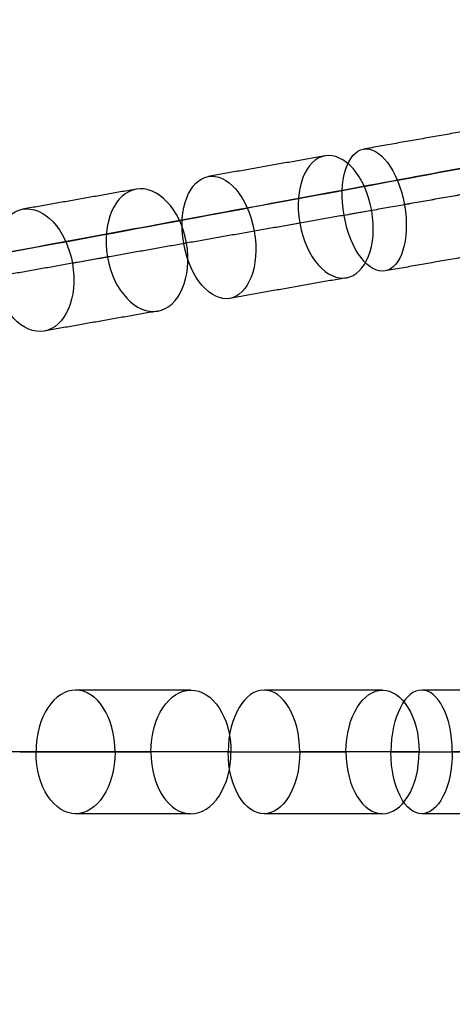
# Model space of a CAD drawing. Header units: millimetres. Extents: x -60 to 60, y -60 to 60.
# Tile 56 of 61: x 44 to 51, y -4 to 11. Entities that reach past the tile are written whole.
import ezdxf

# ---------------------------------------------------------------- set-up
doc = ezdxf.new("R2010")
doc.units = ezdxf.units.MM
doc.header["$MEASUREMENT"] = 0
doc.layers.add('Metal', color=7, linetype='Continuous', true_color=0xb2b2b2)
doc.layers.add('Opal glass', color=7, linetype='Continuous', true_color=0x7b7b7b)

msp = doc.modelspace()

# ---------------------------------------------------------------- linework, layer by layer
at = {"layer": 'Metal'}
for centre, radius in [((0.397, -0.384, 97.154), 56.961), ((0.397, -0.384, 93.154), 53.961), ((0.397, -0.384, 100.154), 53.961)]:
    msp.add_circle(centre, radius, dxfattribs=at)
for centre, radius, start, end in [((0.39, -0.346, 97.154), 60, 0, 180), ((0.39, -0.346, 107.154), 60, 0, 180), ((0.39, -0.346, 97.154), 60, 0, 180), ((0.39, -0.346, 97.154), 58.5, 0, 180), ((0.39, -0.346, 97.154), 57, 0, 180), ((0.39, -0.346, 107.154), 57, 0, 180), ((0.39, -0.346, 97.154), 57, 0, 180), ((0.397, -0.384, 107.154), 56.961, 285.0362, 95.9739), ((0.397, -0.384, 107.154), 56.961, 285.0362, 95.9739), ((0.397, -0.384, 102.154), 56.961, 285.5577, 85.3424), ((0.397, -0.384, 107.154), 55.461, 285.159, 95.8511), ((0.397, -0.384, 107.154), 53.961, 285.2887, 95.7214), ((0.397, -0.384, 107.154), 53.961, 285.2887, 95.7214), ((0.39, -0.346, 97.154), 60, 180, 0), ((0.39, -0.346, 107.154), 60, 180, 0), ((0.39, -0.346, 97.154), 60, 180, 0), ((0.39, -0.346, 97.154), 58.5, 180, 360), ((0.39, -0.346, 97.154), 57, 180, 0), ((0.39, -0.346, 107.154), 57, 180, 0), ((0.39, -0.346, 97.154), 57, 180, 0)]:
    msp.add_arc(centre, radius, start, end, dxfattribs=at)
for points in [[(51.987, 9.767, 136.058), (50.932, 9.581, 134.883), (49.877, 9.395, 133.708)], [(49.255, 9.285, 140.612), (48.312, 9.119, 139.339), (47.369, 8.953, 138.066)], [(52.661, 8.871, 135.131), (51.6, 8.683, 133.949), (50.538, 8.496, 132.766)], [(46.205, 8.748, 144.813), (45.288, 8.586, 143.575), (44.37, 8.424, 142.336)], [(51.659, 8.694, 136.983), (50.61, 8.509, 135.815), (49.562, 8.324, 134.648)], [(50.009, 8.403, 139.733), (49.06, 8.236, 138.451), (48.111, 8.068, 137.169)], [(48.846, 8.198, 141.49), (47.909, 8.033, 140.225), (46.972, 7.868, 138.96)], [(47.016, 7.875, 144.01), (46.095, 7.713, 142.766), (45.173, 7.55, 141.521)], [(52.334, 7.798, 136.058), (51.28, 7.612, 134.883), (50.225, 7.426, 133.708)], [(45.741, 7.65, 145.616), (44.828, 7.489, 144.383), (43.915, 7.328, 143.15)], [(49.602, 7.316, 140.612), (48.659, 7.15, 139.339), (47.716, 6.983, 138.066)], [(46.553, 6.778, 144.813), (45.635, 6.616, 143.575), (44.718, 6.455, 142.336)], [(47.089, 0.654, 144.813), (46.157, 0.654, 143.575), (45.225, 0.654, 142.336)], [(50.185, 0.654, 140.612), (49.227, 0.654, 139.339), (48.27, 0.654, 138.066)], [(52.959, 0.654, 136.058), (51.888, 0.654, 134.883), (50.817, 0.654, 133.708)], [(44.586, -0.346, 143.15), (45.513, -0.346, 144.383), (46.441, -0.346, 145.616)], [(46.441, -0.346, 145.616), (45.513, -0.346, 144.383), (44.586, -0.346, 143.15)], [(44.586, -0.346, 143.15), (45.513, -0.346, 144.383), (46.441, -0.346, 145.616)], [(44.586, -0.346, 143.15), (45.513, -0.346, 144.383), (46.441, -0.346, 145.616)], [(46.441, -0.346, 145.616), (45.513, -0.346, 144.383), (44.586, -0.346, 143.15)], [(44.586, -0.346, 143.15), (45.513, -0.346, 144.383), (46.441, -0.346, 145.616)], [(47.736, -0.346, 144.01), (46.8, -0.346, 142.766), (45.864, -0.346, 141.521)], [(47.736, -0.346, 144.01), (46.8, -0.346, 142.766), (45.864, -0.346, 141.521)], [(47.736, -0.346, 144.01), (46.8, -0.346, 142.766), (45.864, -0.346, 141.521)], [(47.736, -0.346, 144.01), (46.8, -0.346, 142.766), (45.864, -0.346, 141.521)], [(47.691, -0.346, 138.96), (48.642, -0.346, 140.225), (49.594, -0.346, 141.49)], [(47.691, -0.346, 138.96), (48.642, -0.346, 140.225), (49.594, -0.346, 141.49)], [(47.691, -0.346, 138.96), (48.642, -0.346, 140.225), (49.594, -0.346, 141.49)], [(47.691, -0.346, 138.96), (48.642, -0.346, 140.225), (49.594, -0.346, 141.49)], [(50.775, -0.346, 139.733), (49.811, -0.346, 138.451), (48.847, -0.346, 137.169)], [(50.775, -0.346, 139.733), (49.811, -0.346, 138.451), (48.847, -0.346, 137.169)], [(50.775, -0.346, 139.733), (49.811, -0.346, 138.451), (48.847, -0.346, 137.169)], [(50.775, -0.346, 139.733), (49.811, -0.346, 138.451), (48.847, -0.346, 137.169)], [(50.321, -0.346, 134.648), (51.385, -0.346, 135.815), (52.45, -0.346, 136.983)], [(50.321, -0.346, 134.648), (51.385, -0.346, 135.815), (52.45, -0.346, 136.983)], [(50.321, -0.346, 134.648), (51.385, -0.346, 135.815), (52.45, -0.346, 136.983)], [(50.321, -0.346, 134.648), (51.385, -0.346, 135.815), (52.45, -0.346, 136.983)], [(53.468, -0.346, 135.131), (52.39, -0.346, 133.949), (51.312, -0.346, 132.766)], [(53.468, -0.346, 135.131), (52.39, -0.346, 133.949), (51.312, -0.346, 132.766)], [(53.468, -0.346, 135.131), (52.39, -0.346, 133.949), (51.312, -0.346, 132.766)], [(53.468, -0.346, 135.131), (52.39, -0.346, 133.949), (51.312, -0.346, 132.766)], [(47.089, -1.346, 144.813), (46.157, -1.346, 143.575), (45.225, -1.346, 142.336)], [(50.185, -1.346, 140.612), (49.227, -1.346, 139.339), (48.27, -1.346, 138.066)], [(52.959, -1.346, 136.058), (51.888, -1.346, 134.883), (50.817, -1.346, 133.708)]]:
    msp.add_open_spline(points, degree=2, dxfattribs=at)
for points, knots in [([(50.538, 8.496, 132.766), (50.436, 9.073, 132.766), (50.13, 9.44, 133.22), (49.877, 9.395, 133.708), (49.624, 9.351, 134.195), (49.46, 8.901, 134.648), (49.562, 8.324, 134.648), (49.664, 7.747, 134.648), (49.972, 7.381, 134.195), (50.225, 7.426, 133.708), (50.477, 7.47, 133.22), (50.64, 7.919, 132.766), (50.538, 8.496, 132.766)], [0, 0, 0, 0, 1.79597, 1.79597, 1.79597, 3.591281, 3.591281, 3.591281, 5.386591, 5.386591, 5.386591, 7.182562, 7.182562, 7.182562, 7.182562]), ([(50.538, 8.496, 132.766), (50.436, 9.073, 132.766), (50.13, 9.44, 133.22), (49.877, 9.395, 133.708), (49.624, 9.351, 134.195), (49.46, 8.901, 134.648), (49.562, 8.324, 134.648), (49.664, 7.747, 134.648), (49.972, 7.381, 134.195), (50.225, 7.426, 133.708), (50.477, 7.47, 133.22), (50.64, 7.919, 132.766), (50.538, 8.496, 132.766)], [0, 0, 0, 0, 1.79597, 1.79597, 1.79597, 3.591281, 3.591281, 3.591281, 5.386591, 5.386591, 5.386591, 7.182562, 7.182562, 7.182562, 7.182562]), ([(50.009, 8.403, 139.733), (50.111, 7.828, 139.733), (49.905, 7.369, 140.155), (49.602, 7.316, 140.612), (49.299, 7.262, 141.07), (48.948, 7.624, 141.49), (48.846, 8.198, 141.49), (48.745, 8.772, 141.49), (48.952, 9.232, 141.07), (49.255, 9.285, 140.612), (49.557, 9.339, 140.155), (49.908, 8.978, 139.733), (50.009, 8.403, 139.733)], [0, 0, 0, 0, 1.791385, 1.791385, 1.791385, 3.582219, 3.582219, 3.582219, 5.373052, 5.373052, 5.373052, 7.164437, 7.164437, 7.164437, 7.164437]), ([(50.009, 8.403, 139.733), (50.111, 7.828, 139.733), (49.905, 7.369, 140.155), (49.602, 7.316, 140.612), (49.299, 7.262, 141.07), (48.948, 7.624, 141.49), (48.846, 8.198, 141.49), (48.745, 8.772, 141.49), (48.952, 9.232, 141.07), (49.255, 9.285, 140.612), (49.557, 9.339, 140.155), (49.908, 8.978, 139.733), (50.009, 8.403, 139.733)], [0, 0, 0, 0, 1.791385, 1.791385, 1.791385, 3.582219, 3.582219, 3.582219, 5.373052, 5.373052, 5.373052, 7.164437, 7.164437, 7.164437, 7.164437]), ([(48.111, 8.068, 137.169), (48.009, 8.646, 137.169), (47.663, 9.005, 137.603), (47.369, 8.953, 138.066), (47.074, 8.901, 138.528), (46.87, 8.446, 138.96), (46.972, 7.868, 138.96), (47.074, 7.29, 138.96), (47.422, 6.931, 138.528), (47.716, 6.983, 138.066), (48.01, 7.035, 137.603), (48.213, 7.49, 137.169), (48.111, 8.068, 137.169)], [0, 0, 0, 0, 1.798117, 1.798117, 1.798117, 3.595535, 3.595535, 3.595535, 5.392954, 5.392954, 5.392954, 7.191071, 7.191071, 7.191071, 7.191071]), ([(48.111, 8.068, 137.169), (48.009, 8.646, 137.169), (47.663, 9.005, 137.603), (47.369, 8.953, 138.066), (47.074, 8.901, 138.528), (46.87, 8.446, 138.96), (46.972, 7.868, 138.96), (47.074, 7.29, 138.96), (47.422, 6.931, 138.528), (47.716, 6.983, 138.066), (48.01, 7.035, 137.603), (48.213, 7.49, 137.169), (48.111, 8.068, 137.169)], [0, 0, 0, 0, 1.798117, 1.798117, 1.798117, 3.595535, 3.595535, 3.595535, 5.392954, 5.392954, 5.392954, 7.191071, 7.191071, 7.191071, 7.191071]), ([(47.016, 7.875, 144.01), (47.115, 7.315, 144.01), (46.894, 6.838, 144.384), (46.553, 6.778, 144.813), (46.211, 6.718, 145.243), (45.84, 7.09, 145.616), (45.741, 7.65, 145.616), (45.642, 8.211, 145.616), (45.864, 8.688, 145.243), (46.205, 8.748, 144.813), (46.547, 8.808, 144.384), (46.918, 8.436, 144.01), (47.016, 7.875, 144.01)], [0, 0, 0, 0, 1.765808, 1.765808, 1.765808, 3.531415, 3.531415, 3.531415, 5.297022, 5.297022, 5.297022, 7.06283, 7.06283, 7.06283, 7.06283]), ([(47.016, 7.875, 144.01), (47.115, 7.315, 144.01), (46.894, 6.838, 144.384), (46.553, 6.778, 144.813), (46.211, 6.718, 145.243), (45.84, 7.09, 145.616), (45.741, 7.65, 145.616), (45.642, 8.211, 145.616), (45.864, 8.688, 145.243), (46.205, 8.748, 144.813), (46.547, 8.808, 144.384), (46.918, 8.436, 144.01), (47.016, 7.875, 144.01)], [0, 0, 0, 0, 1.765808, 1.765808, 1.765808, 3.531415, 3.531415, 3.531415, 5.297022, 5.297022, 5.297022, 7.06283, 7.06283, 7.06283, 7.06283]), ([(45.173, 7.55, 141.521), (45.074, 8.113, 141.521), (44.706, 8.483, 141.902), (44.37, 8.424, 142.336), (44.035, 8.365, 142.77), (43.815, 7.891, 143.15), (43.915, 7.328, 143.15), (44.014, 6.766, 143.15), (44.382, 6.395, 142.77), (44.718, 6.455, 142.336), (45.053, 6.514, 141.902), (45.272, 6.988, 141.521), (45.173, 7.55, 141.521)], [0, 0, 0, 0, 1.769106, 1.769106, 1.769106, 3.53796, 3.53796, 3.53796, 5.306813, 5.306813, 5.306813, 7.075919, 7.075919, 7.075919, 7.075919]), ([(45.173, 7.55, 141.521), (45.074, 8.113, 141.521), (44.706, 8.483, 141.902), (44.37, 8.424, 142.336), (44.035, 8.365, 142.77), (43.815, 7.891, 143.15), (43.915, 7.328, 143.15), (44.014, 6.766, 143.15), (44.382, 6.395, 142.77), (44.718, 6.455, 142.336), (45.053, 6.514, 141.902), (45.272, 6.988, 141.521), (45.173, 7.55, 141.521)], [0, 0, 0, 0, 1.769106, 1.769106, 1.769106, 3.53796, 3.53796, 3.53796, 5.306813, 5.306813, 5.306813, 7.075919, 7.075919, 7.075919, 7.075919]), ([(45.864, -0.346, 141.521), (45.864, 0.225, 141.521), (45.566, 0.654, 141.902), (45.225, 0.654, 142.336), (44.885, 0.654, 142.77), (44.586, 0.225, 143.15), (44.586, -0.346, 143.15)], [0, 0, 0, 0, 1.769106, 1.769106, 1.769106, 3.537959, 3.537959, 3.537959, 3.537959]), ([(45.864, -0.346, 141.521), (45.864, 0.225, 141.521), (45.566, 0.654, 141.902), (45.225, 0.654, 142.336), (44.885, 0.654, 142.77), (44.586, 0.225, 143.15), (44.586, -0.346, 143.15)], [0, 0, 0, 0, 1.769106, 1.769106, 1.769106, 3.537959, 3.537959, 3.537959, 3.537959]), ([(46.441, -0.346, 145.616), (46.441, 0.223, 145.616), (46.742, 0.654, 145.243), (47.089, 0.654, 144.813), (47.435, 0.654, 144.384), (47.736, 0.223, 144.01), (47.736, -0.346, 144.01)], [3.531415, 3.531415, 3.531415, 3.531415, 5.297022, 5.297022, 5.297022, 7.06283, 7.06283, 7.06283, 7.06283]), ([(46.441, -0.346, 145.616), (46.441, 0.223, 145.616), (46.742, 0.654, 145.243), (47.089, 0.654, 144.813), (47.435, 0.654, 144.384), (47.736, 0.223, 144.01), (47.736, -0.346, 144.01)], [3.531415, 3.531415, 3.531415, 3.531415, 5.297022, 5.297022, 5.297022, 7.06283, 7.06283, 7.06283, 7.06283]), ([(48.847, -0.346, 137.169), (48.847, 0.241, 137.169), (48.568, 0.654, 137.603), (48.27, 0.654, 138.066), (47.971, 0.654, 138.528), (47.691, 0.241, 138.96), (47.691, -0.346, 138.96)], [0, 0, 0, 0, 1.798117, 1.798117, 1.798117, 3.595536, 3.595536, 3.595536, 3.595536]), ([(48.847, -0.346, 137.169), (48.847, 0.241, 137.169), (48.568, 0.654, 137.603), (48.27, 0.654, 138.066), (47.971, 0.654, 138.528), (47.691, 0.241, 138.96), (47.691, -0.346, 138.96)], [0, 0, 0, 0, 1.798117, 1.798117, 1.798117, 3.595536, 3.595536, 3.595536, 3.595536]), ([(49.594, -0.346, 141.49), (49.594, 0.237, 141.49), (49.878, 0.654, 141.07), (50.185, 0.654, 140.612), (50.492, 0.654, 140.155), (50.775, 0.237, 139.733), (50.775, -0.346, 139.733)], [3.582219, 3.582219, 3.582219, 3.582219, 5.373052, 5.373052, 5.373052, 7.164437, 7.164437, 7.164437, 7.164437]), ([(49.594, -0.346, 141.49), (49.594, 0.237, 141.49), (49.878, 0.654, 141.07), (50.185, 0.654, 140.612), (50.492, 0.654, 140.155), (50.775, 0.237, 139.733), (50.775, -0.346, 139.733)], [3.582219, 3.582219, 3.582219, 3.582219, 5.373052, 5.373052, 5.373052, 7.164437, 7.164437, 7.164437, 7.164437]), ([(51.312, -0.346, 132.766), (51.312, 0.24, 132.766), (51.074, 0.654, 133.22), (50.817, 0.654, 133.708), (50.56, 0.654, 134.195), (50.321, 0.24, 134.648), (50.321, -0.346, 134.648)], [0, 0, 0, 0, 1.79597, 1.79597, 1.79597, 3.591281, 3.591281, 3.591281, 3.591281]), ([(51.312, -0.346, 132.766), (51.312, 0.24, 132.766), (51.074, 0.654, 133.22), (50.817, 0.654, 133.708), (50.56, 0.654, 134.195), (50.321, 0.24, 134.648), (50.321, -0.346, 134.648)], [0, 0, 0, 0, 1.79597, 1.79597, 1.79597, 3.591281, 3.591281, 3.591281, 3.591281]), ([(45.864, -0.346, 141.521), (45.864, -0.917, 141.521), (45.566, -1.346, 141.902), (45.225, -1.346, 142.336), (44.885, -1.346, 142.77), (44.586, -0.917, 143.15), (44.586, -0.346, 143.15)], [0, 0, 0, 0, 1.769106, 1.769106, 1.769106, 3.537959, 3.537959, 3.537959, 3.537959]), ([(45.864, -0.346, 141.521), (45.864, -0.917, 141.521), (45.566, -1.346, 141.902), (45.225, -1.346, 142.336), (44.885, -1.346, 142.77), (44.586, -0.917, 143.15), (44.586, -0.346, 143.15)], [0, 0, 0, 0, 1.769106, 1.769106, 1.769106, 3.537959, 3.537959, 3.537959, 3.537959]), ([(46.441, -0.346, 145.616), (46.441, -0.915, 145.616), (46.742, -1.346, 145.243), (47.089, -1.346, 144.813), (47.435, -1.346, 144.384), (47.736, -0.915, 144.01), (47.736, -0.346, 144.01)], [3.531415, 3.531415, 3.531415, 3.531415, 5.297022, 5.297022, 5.297022, 7.06283, 7.06283, 7.06283, 7.06283]), ([(46.441, -0.346, 145.616), (46.441, -0.915, 145.616), (46.742, -1.346, 145.243), (47.089, -1.346, 144.813), (47.435, -1.346, 144.384), (47.736, -0.915, 144.01), (47.736, -0.346, 144.01)], [3.531415, 3.531415, 3.531415, 3.531415, 5.297022, 5.297022, 5.297022, 7.06283, 7.06283, 7.06283, 7.06283]), ([(48.847, -0.346, 137.169), (48.847, -0.933, 137.169), (48.568, -1.346, 137.603), (48.27, -1.346, 138.066), (47.971, -1.346, 138.528), (47.691, -0.933, 138.96), (47.691, -0.346, 138.96)], [0, 0, 0, 0, 1.798117, 1.798117, 1.798117, 3.595536, 3.595536, 3.595536, 3.595536]), ([(48.847, -0.346, 137.169), (48.847, -0.933, 137.169), (48.568, -1.346, 137.603), (48.27, -1.346, 138.066), (47.971, -1.346, 138.528), (47.691, -0.933, 138.96), (47.691, -0.346, 138.96)], [0, 0, 0, 0, 1.798117, 1.798117, 1.798117, 3.595536, 3.595536, 3.595536, 3.595536]), ([(49.594, -0.346, 141.49), (49.594, -0.93, 141.49), (49.878, -1.346, 141.07), (50.185, -1.346, 140.612), (50.492, -1.346, 140.155), (50.775, -0.93, 139.733), (50.775, -0.346, 139.733)], [3.582219, 3.582219, 3.582219, 3.582219, 5.373052, 5.373052, 5.373052, 7.164437, 7.164437, 7.164437, 7.164437]), ([(49.594, -0.346, 141.49), (49.594, -0.93, 141.49), (49.878, -1.346, 141.07), (50.185, -1.346, 140.612), (50.492, -1.346, 140.155), (50.775, -0.93, 139.733), (50.775, -0.346, 139.733)], [3.582219, 3.582219, 3.582219, 3.582219, 5.373052, 5.373052, 5.373052, 7.164437, 7.164437, 7.164437, 7.164437]), ([(51.312, -0.346, 132.766), (51.312, -0.932, 132.766), (51.074, -1.346, 133.22), (50.817, -1.346, 133.708), (50.56, -1.346, 134.195), (50.321, -0.932, 134.648), (50.321, -0.346, 134.648)], [0, 0, 0, 0, 1.79597, 1.79597, 1.79597, 3.591281, 3.591281, 3.591281, 3.591281]), ([(51.312, -0.346, 132.766), (51.312, -0.932, 132.766), (51.074, -1.346, 133.22), (50.817, -1.346, 133.708), (50.56, -1.346, 134.195), (50.321, -0.932, 134.648), (50.321, -0.346, 134.648)], [0, 0, 0, 0, 1.79597, 1.79597, 1.79597, 3.591281, 3.591281, 3.591281, 3.591281])]:
    msp.add_open_spline(points, degree=3, knots=knots, dxfattribs=at)
for points, weights in [([(44.586, -0.346, 143.15), (43.641, -0.346, 144.31), (42.636, -0.346, 145.42)], [0.999999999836, 0.999655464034, 0.999999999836]), ([(44.586, -0.346, 143.15), (43.641, -0.346, 144.31), (42.636, -0.346, 145.42)], [0.999999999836, 0.999655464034, 0.999999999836]), ([(44.586, -0.346, 143.15), (43.641, -0.346, 144.31), (42.636, -0.346, 145.42)], [0.999999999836, 0.999655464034, 0.999999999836]), ([(44.586, -0.346, 143.15), (43.641, -0.346, 144.31), (42.636, -0.346, 145.42)], [0.999999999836, 0.999655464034, 0.999999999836]), ([(44.322, -0.346, 148.019), (45.414, -0.346, 146.846), (46.441, -0.346, 145.616)], [0.99999999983, 0.99964352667, 1]), ([(44.322, -0.346, 148.019), (45.414, -0.346, 146.846), (46.441, -0.346, 145.616)], [0.99999999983, 0.99964352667, 1]), ([(44.322, -0.346, 148.019), (45.414, -0.346, 146.846), (46.441, -0.346, 145.616)], [0.99999999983, 0.99964352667, 1]), ([(44.322, -0.346, 148.019), (45.414, -0.346, 146.846), (46.441, -0.346, 145.616)], [0.99999999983, 0.99964352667, 1]), ([(47.691, -0.346, 138.96), (46.813, -0.346, 140.266), (45.864, -0.346, 141.521)], [1, 0.999619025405, 1]), ([(47.691, -0.346, 138.96), (46.813, -0.346, 140.266), (45.864, -0.346, 141.521)], [1, 0.999619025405, 1]), ([(47.691, -0.346, 138.96), (46.813, -0.346, 140.266), (45.864, -0.346, 141.521)], [1, 0.999619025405, 1]), ([(47.691, -0.346, 138.96), (46.813, -0.346, 140.266), (45.864, -0.346, 141.521)], [1, 0.999619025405, 1]), ([(47.736, -0.346, 144.01), (48.698, -0.346, 142.774), (49.594, -0.346, 141.49)], [1, 0.999659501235, 1]), ([(47.736, -0.346, 144.01), (48.698, -0.346, 142.774), (49.594, -0.346, 141.49)], [1, 0.999659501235, 1]), ([(47.736, -0.346, 144.01), (48.698, -0.346, 142.774), (49.594, -0.346, 141.49)], [1, 0.999659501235, 1]), ([(47.736, -0.346, 144.01), (48.698, -0.346, 142.774), (49.594, -0.346, 141.49)], [1, 0.999659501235, 1]), ([(50.321, -0.346, 134.648), (49.616, -0.346, 135.927), (48.847, -0.346, 137.169)], [0.999999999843, 0.999671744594, 1]), ([(50.321, -0.346, 134.648), (49.616, -0.346, 135.927), (48.847, -0.346, 137.169)], [0.999999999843, 0.999671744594, 1]), ([(50.321, -0.346, 134.648), (49.616, -0.346, 135.927), (48.847, -0.346, 137.169)], [0.999999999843, 0.999671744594, 1]), ([(50.321, -0.346, 134.648), (49.616, -0.346, 135.927), (48.847, -0.346, 137.169)], [0.999999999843, 0.999671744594, 1]), ([(50.775, -0.346, 139.733), (51.649, -0.346, 138.38), (52.45, -0.346, 136.983)], [1, 0.999640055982, 0.999999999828]), ([(50.775, -0.346, 139.733), (51.649, -0.346, 138.38), (52.45, -0.346, 136.983)], [1, 0.999640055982, 0.999999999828]), ([(50.775, -0.346, 139.733), (51.649, -0.346, 138.38), (52.45, -0.346, 136.983)], [1, 0.999640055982, 0.999999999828]), ([(50.775, -0.346, 139.733), (51.649, -0.346, 138.38), (52.45, -0.346, 136.983)], [1, 0.999640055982, 0.999999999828]), ([(52.563, -0.346, 130.11), (51.971, -0.346, 131.454), (51.312, -0.346, 132.766)], [0.999999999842, 0.999668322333, 1]), ([(52.563, -0.346, 130.11), (51.971, -0.346, 131.454), (51.312, -0.346, 132.766)], [0.999999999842, 0.999668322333, 1]), ([(52.563, -0.346, 130.11), (51.971, -0.346, 131.454), (51.312, -0.346, 132.766)], [0.999999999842, 0.999668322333, 1]), ([(52.563, -0.346, 130.11), (51.971, -0.346, 131.454), (51.312, -0.346, 132.766)], [0.999999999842, 0.999668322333, 1])]:
    msp.add_rational_spline(points, weights, degree=2, dxfattribs=at)
at = {"layer": 'Opal glass'}
for centre, radius in [((0.397, -0.384, 97.154), 59.961), ((0.397, -0.384, 57.154), 59.961), ((0.397, -0.384, 97.154), 59.961), ((0.397, -0.384, 97.154), 58.461), ((0.397, -0.384, 93.154), 56.961), ((0.397, -0.384, 57.154), 56.961), ((0.397, -0.384, 97.154), 56.961), ((0.397, -0.384, 93.154), 56.961), ((0.397, -0.384, 93.154), 55.461), ((0.397, -0.384, 93.154), 53.961)]:
    msp.add_circle(centre, radius, dxfattribs=at)
for points, knots in [([(0.397, -0.384, 0.154), (1.853, -0.114, 0.154), (3.309, 0.156, 0.154), (59.353, 10.548, 0.154), (59.353, 10.548, 57.154), (59.353, 10.548, 71.654), (59.353, 10.548, 97.154)], [-1.961271, -1.961271, -1.961271, 0, 0, 89.535391, 89.535391, 99.535391, 99.535391, 99.535391]), ([(56.404, 10.001, 93.154), (56.404, 10.001, 69.654), (56.404, 10.001, 57.154), (56.404, 10.001, 3.154), (3.309, 0.156, 3.154), (1.853, -0.114, 3.154), (0.397, -0.384, 3.154)], [133.458009, 133.458009, 133.458009, 143.458009, 143.458009, 228.28101, 228.28101, 230.242282, 230.242282, 230.242282])]:
    msp.add_rational_spline(points, [1, 1, 1, 0.707106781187, 1, 1, 1], degree=2, knots=knots, dxfattribs=at)

doc.saveas('drawing.dxf')
